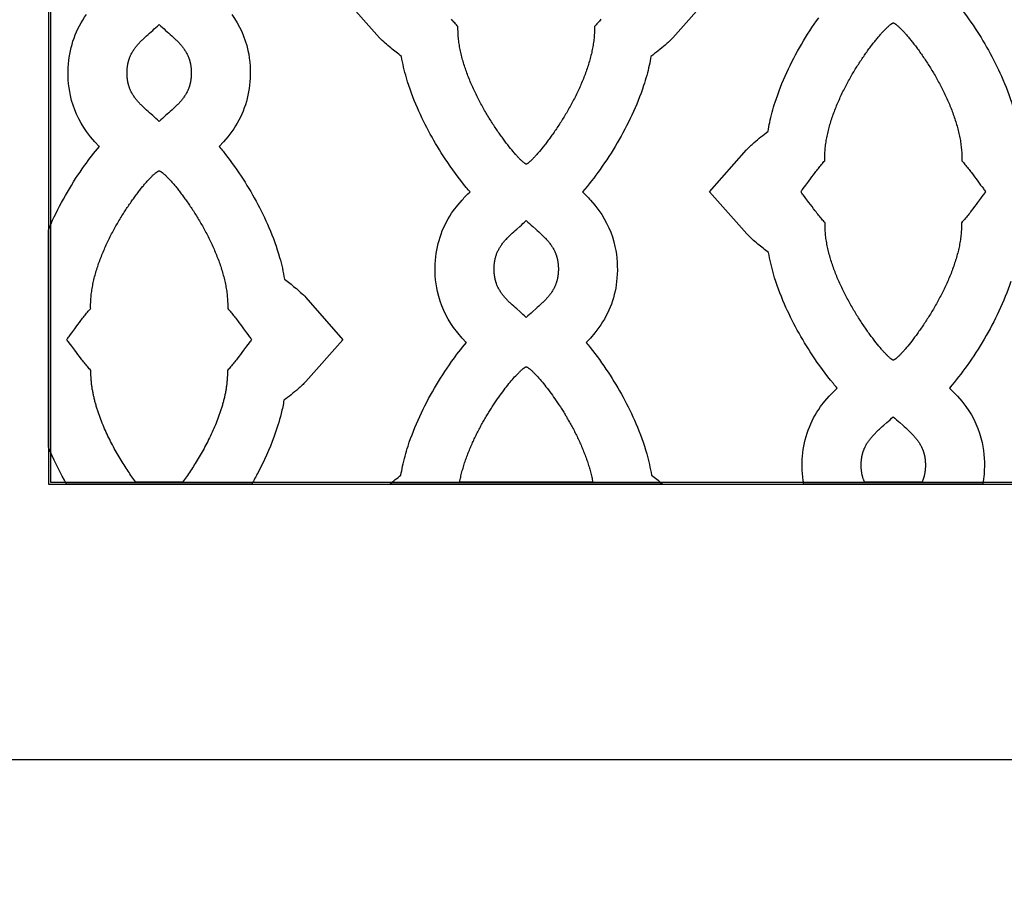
# Model space of a CAD drawing. Extents: x -522 to 490, y -765 to 755.
# Tile 1 of 10: x -215 to 73, y -500 to -244. Entities that reach past the tile are written whole.
import ezdxf

# ---------------------------------------------------------------- set-up
doc = ezdxf.new("R2010")
doc.units = 0
doc.layers.add('Nível_Padrão', color=1, linetype='CONTINUOUS')

msp = doc.modelspace()

# ---------------------------------------------------------------- linework, layer by layer
at = {"layer": 'Nível_Padrão'}
for points in [[(-287.48, 415.45), (-287.48, -415.45), (-323.86, -451.83), (-323.86, -451.83, 0.414214), (-323.86, -468.09), (-295.31, -496.64, 0.414214), (-279.04, -496.64), (-242.37, -459.97), (242.37, -459.97), (279.04, -496.64, 0.414214), (295.31, -496.64), (323.86, -468.09, 0.414214), (323.86, -451.83), (287.48, -415.45), (287.48, 415.45)], [(-13.52, -236.7), (-24.34, -248.95, -0.022597), (-26.59, -251.07, -0.016332), (-30.74, -254.39, -0.015153), (-31.26, -257.02, -0.024314), (-32.89, -262.91, -0.029795), (-36.33, -271.56, -0.044806), (-45.65, -287.45, -0.025143), (-50.8, -294.04, -0.018552), (-48.46, -296.41), (-47.18, -297.9), (-45.97, -299.48, -0.10174), (-41.28, -309.99, -0.073786), (-40.69, -319.22, -0.136917), (-45.97, -333.69), (-47.18, -335.27), (-48.46, -336.76), (-49.7, -338.06), (-49.73, -338.09, -0.010994), (-48.56, -339.5, -0.023432), (-43.29, -346.76, -0.044194), (-35.15, -361.75, -0.032601), (-32, -370.59, -0.029067), (-30.59, -376.87, -0.009086), (-27.54, -379.29, -0.001908), (-27.32, -379.47), (-107.13, -379.47, -0.012931), (-103.87, -376.87, -0.0151), (-103.38, -374.27, -0.024526), (-101.79, -368.35, -0.030257), (-98.39, -359.67, -0.046542), (-89.04, -343.65, -0.021976), (-84.73, -338.09), (-84.76, -338.06), (-86, -336.76), (-87.28, -335.27), (-88.49, -333.69, -0.10174), (-93.18, -323.18, -0.073786), (-93.77, -313.95, -0.136917), (-88.49, -299.48), (-87.28, -297.9), (-86, -296.41, -0.018552), (-83.66, -294.04, -0.010911), (-84.76, -292.75, -0.026422), (-90.91, -284.37, -0.042848), (-99.06, -269.48, -0.032174), (-102.26, -260.68, -0.029044), (-103.72, -254.39, -0.009153), (-106.84, -251.94, -0.028832), (-110.11, -248.95), (-120.94, -236.7)], [(58.79, -238.95, -0.023432), (64.06, -246.21, -0.044194), (72.2, -261.2, -0.032601), (75.35, -270.04, -0.029067)], [(-153.32, -242.15, -0.10174), (-148.63, -252.65, -0.073786), (-148.04, -261.88, -0.136917), (-153.32, -276.35), (-154.53, -277.93), (-155.81, -279.43), (-157.05, -280.72), (-157.08, -280.75, -0.010994), (-155.91, -282.16, -0.023432), (-150.64, -289.42, -0.044194), (-142.5, -304.42, -0.032601), (-139.35, -313.25, -0.029067), (-137.94, -319.53, -0.009086), (-134.89, -321.95, -0.028841), (-131.64, -324.95), (-120.87, -337.25), (-131.69, -349.5, -0.022597), (-133.94, -351.62, -0.016332), (-138.09, -354.95, -0.019619), (-138.89, -358.79, -0.027703), (-141.02, -365.72, -0.033313), (-145.65, -376.08, -0.009383), (-147.52, -379.47), (-201.64, -379.47, -0.026664), (-206.41, -370.04, -0.005028), (-206.99, -368.69), (-206.99, -368.69), (-206.99, -305.17, -0.010058), (-205.74, -302.33, -0.046542), (-196.39, -286.31, -0.021976), (-192.08, -280.75), (-192.11, -280.72), (-193.35, -279.43), (-194.63, -277.93), (-195.84, -276.35, -0.10174), (-200.53, -265.85, -0.073786), (-201.12, -256.62, -0.136917), (-195.84, -242.15)], [(74.46, -320.25, -0.029795), (71.02, -328.89, -0.044806), (61.7, -344.79, -0.025143), (56.55, -351.38, -0.018552), (58.89, -353.75), (60.17, -355.24), (61.38, -356.82, -0.10174), (66.07, -367.33, -0.073786), (66.66, -376.56, -0.025683), (66.28, -379.47), (13.97, -379.47, -0.065256), (13.58, -371.29, -0.136917), (18.86, -356.82), (20.07, -355.24), (21.35, -353.75, -0.018552), (23.69, -351.38, -0.010911), (22.59, -350.09, -0.026422), (16.44, -341.71, -0.042848), (8.29, -326.82, -0.032174), (5.09, -318.02, -0.029044), (3.63, -311.73, -0.009153), (0.51, -309.28, -0.028832), (-2.76, -306.29), (-13.59, -294.04), (-2.82, -281.74, -0.022613), (-0.59, -279.61, -0.016223), (3.48, -276.31, -0.0151), (3.97, -273.71, -0.024526), (5.56, -267.8, -0.030257), (8.96, -259.12, -0.046542), (18.31, -243.09, -0.021976)]]:
    msp.add_lwpolyline(points, format="xyb", dxfattribs=at)
for points in [[(-206.99, -379.47), (206.99, -379.47), (206.99, 379.47), (-206.99, 379.47), (-206.99, -379.47)], [(-206.41, -378.9), (206.41, -378.9), (206.41, 378.9), (-206.41, 378.9), (-206.41, -378.9)], [(40.12, -244.61), (40.19, -244.63), (40.27, -244.66), (40.35, -244.7), (40.44, -244.75), (40.53, -244.8), (40.63, -244.86), (40.73, -244.93), (40.83, -245.01), (40.94, -245.09), (41.06, -245.18), (41.18, -245.28), (41.3, -245.38), (41.43, -245.49), (41.56, -245.61), (41.7, -245.73), (41.84, -245.86), (41.99, -246), (42.14, -246.14), (42.29, -246.29), (42.44, -246.45), (42.6, -246.61), (42.77, -246.78), (42.93, -246.96), (43.1, -247.14), (43.27, -247.33), (43.45, -247.52), (43.63, -247.72), (43.81, -247.92), (43.99, -248.13), (44.18, -248.35), (44.37, -248.57), (44.56, -248.8), (44.76, -249.03), (44.95, -249.27), (45.15, -249.51), (45.35, -249.76), (45.55, -250.01), (45.76, -250.27), (45.96, -250.54), (46.17, -250.8), (46.38, -251.08), (46.59, -251.35), (46.81, -251.64), (47.02, -251.92), (47.24, -252.22), (47.45, -252.51), (47.67, -252.81), (47.89, -253.12), (48.11, -253.43), (48.33, -253.74), (48.55, -254.06), (48.77, -254.38), (48.99, -254.7), (49.22, -255.03), (49.44, -255.36), (49.66, -255.7), (49.89, -256.04), (50.11, -256.38), (50.33, -256.73), (50.55, -257.08), (50.78, -257.44), (51, -257.79), (51.22, -258.15), (51.44, -258.52), (51.66, -258.88), (51.88, -259.25), (52.1, -259.62), (52.32, -260), (52.54, -260.38), (52.75, -260.76), (52.97, -261.14), (53.18, -261.53), (53.39, -261.92), (53.6, -262.31), (53.81, -262.7), (54.02, -263.09), (54.23, -263.49), (54.43, -263.89), (54.63, -264.29), (54.83, -264.7), (55.03, -265.1), (55.22, -265.51), (55.42, -265.92), (55.61, -266.33), (55.8, -266.74), (55.98, -267.15), (56.16, -267.57), (56.34, -267.98), (56.52, -268.4), (56.7, -268.82), (56.87, -269.24), (57.03, -269.66), (57.2, -270.08), (57.36, -270.51), (57.52, -270.93), (57.67, -271.35), (57.82, -271.78), (57.97, -272.2), (58.11, -272.63), (58.25, -273.06), (58.38, -273.49), (58.52, -273.91), (58.64, -274.34), (58.76, -274.77), (58.88, -275.2), (59, -275.62), (59.1, -276.05), (59.21, -276.48), (59.31, -276.91), (59.4, -277.34), (59.49, -277.76), (59.57, -278.19), (59.65, -278.62), (59.73, -279.04), (59.8, -279.47), (59.86, -279.89), (59.92, -280.31), (59.97, -280.74), (60.01, -281.16), (60.05, -281.58), (60.09, -282), (60.12, -282.42), (60.13, -282.63), (60.14, -282.84), (60.15, -283.04), (60.16, -283.25), (60.16, -283.46), (60.17, -283.67), (60.17, -283.87), (60.17, -284.08), (60.17, -284.29), (60.17, -284.49), (60.16, -284.7), (60.16, -284.9), (60.39, -285.16), (60.62, -285.42), (60.86, -285.69), (61.09, -285.97), (61.33, -286.26), (61.57, -286.55), (61.8, -286.84), (62.04, -287.14), (62.28, -287.45), (62.52, -287.75), (62.75, -288.06), (62.99, -288.37), (63.46, -289), (63.92, -289.62), (64.38, -290.24), (64.82, -290.84), (65.67, -292.01), (66.07, -292.55), (66.46, -293.07), (66.64, -293.31), (66.82, -293.55), (67, -293.77), (67.16, -293.98), (66.99, -294.2), (66.82, -294.42), (66.64, -294.66), (66.45, -294.9), (66.06, -295.41), (65.66, -295.96), (64.79, -297.12), (64.34, -297.72), (63.88, -298.34), (63.42, -298.96), (62.94, -299.58), (62.7, -299.89), (62.46, -300.2), (62.22, -300.51), (61.98, -300.81), (61.74, -301.11), (61.5, -301.4), (61.26, -301.69), (61.02, -301.97), (60.78, -302.25), (60.55, -302.52), (60.31, -302.78), (60.08, -303.04), (60.08, -303.24), (60.08, -303.45), (60.08, -303.66), (60.08, -303.86), (60.08, -304.07), (60.08, -304.27), (60.07, -304.48), (60.06, -304.69), (60.05, -304.9), (60.04, -305.11), (60.03, -305.31), (60.02, -305.52), (59.98, -305.94), (59.95, -306.36), (59.9, -306.78), (59.85, -307.2), (59.8, -307.63), (59.74, -308.05), (59.67, -308.47), (59.6, -308.9), (59.52, -309.32), (59.44, -309.75), (59.35, -310.18), (59.26, -310.6), (59.16, -311.03), (59.06, -311.46), (58.95, -311.89), (58.84, -312.31), (58.72, -312.74), (58.6, -313.17), (58.47, -313.6), (58.34, -314.02), (58.21, -314.45), (58.07, -314.88), (57.93, -315.3), (57.78, -315.73), (57.63, -316.16), (57.48, -316.58), (57.32, -317), (57.16, -317.43), (57, -317.85), (56.83, -318.27), (56.66, -318.69), (56.49, -319.11), (56.31, -319.53), (56.13, -319.95), (55.95, -320.36), (55.76, -320.78), (55.57, -321.19), (55.38, -321.6), (55.19, -322.01), (55, -322.42), (54.8, -322.83), (54.6, -323.23), (54.4, -323.63), (54.19, -324.03), (53.99, -324.43), (53.78, -324.83), (53.57, -325.23), (53.36, -325.62), (53.15, -326.01), (52.93, -326.4), (52.72, -326.78), (52.5, -327.16), (52.29, -327.54), (52.07, -327.92), (51.85, -328.29), (51.63, -328.67), (51.41, -329.04), (51.19, -329.4), (50.96, -329.76), (50.74, -330.12), (50.52, -330.48), (50.3, -330.83), (50.07, -331.18), (49.85, -331.53), (49.63, -331.87), (49.4, -332.21), (49.18, -332.55), (48.96, -332.88), (48.74, -333.21), (48.52, -333.53), (48.3, -333.85), (48.08, -334.17), (47.86, -334.48), (47.64, -334.79), (47.42, -335.1), (47.21, -335.39), (46.99, -335.69), (46.78, -335.98), (46.56, -336.27), (46.35, -336.55), (46.14, -336.83), (45.94, -337.1), (45.73, -337.37), (45.53, -337.63), (45.13, -338.14), (44.73, -338.63), (44.35, -339.1), (43.98, -339.55), (43.61, -339.97), (43.44, -340.18), (43.26, -340.38), (43.09, -340.57), (42.92, -340.76), (42.76, -340.94), (42.6, -341.11), (42.44, -341.28), (42.29, -341.44), (42.14, -341.6), (41.99, -341.75), (41.85, -341.89), (41.71, -342.03), (41.58, -342.16), (41.45, -342.28), (41.32, -342.4), (41.2, -342.51), (41.08, -342.61), (40.97, -342.71), (40.86, -342.8), (40.76, -342.88), (40.66, -342.96), (40.57, -343.02), (40.48, -343.08), (40.4, -343.14), (40.32, -343.18), (40.25, -343.22), (40.18, -343.25), (40.12, -343.27), (40.06, -343.25), (39.99, -343.22), (39.92, -343.18), (39.84, -343.14), (39.76, -343.08), (39.67, -343.02), (39.58, -342.96), (39.48, -342.88), (39.38, -342.8), (39.27, -342.71), (39.16, -342.61), (39.04, -342.51), (38.92, -342.4), (38.79, -342.28), (38.66, -342.16), (38.53, -342.03), (38.39, -341.89), (38.25, -341.75), (38.1, -341.6), (37.95, -341.44), (37.8, -341.28), (37.64, -341.11), (37.48, -340.94), (37.32, -340.76), (37.15, -340.57), (36.98, -340.38), (36.81, -340.18), (36.63, -339.97), (36.27, -339.55), (35.89, -339.1), (35.51, -338.63), (35.12, -338.14), (34.71, -337.63), (34.51, -337.37), (34.31, -337.1), (34.1, -336.83), (33.89, -336.55), (33.68, -336.27), (33.47, -335.98), (33.25, -335.69), (33.04, -335.39), (32.82, -335.1), (32.6, -334.79), (32.38, -334.48), (32.17, -334.17), (31.95, -333.85), (31.72, -333.53), (31.5, -333.21), (31.28, -332.88), (31.06, -332.55), (30.84, -332.21), (30.61, -331.87), (30.39, -331.53), (30.17, -331.18), (29.94, -330.83), (29.72, -330.48), (29.5, -330.12), (29.28, -329.76), (29.06, -329.4), (28.83, -329.04), (28.61, -328.67), (28.39, -328.29), (28.17, -327.92), (27.96, -327.54), (27.74, -327.16), (27.52, -326.78), (27.31, -326.4), (27.09, -326.01), (26.88, -325.62), (26.67, -325.23), (26.46, -324.83), (26.25, -324.43), (26.05, -324.03), (25.84, -323.63), (25.64, -323.23), (25.44, -322.83), (25.25, -322.42), (25.05, -322.01), (24.86, -321.6), (24.67, -321.19), (24.48, -320.78), (24.29, -320.36), (24.11, -319.95), (23.93, -319.53), (23.75, -319.11), (23.58, -318.69), (23.41, -318.27), (23.24, -317.85), (23.08, -317.43), (22.92, -317), (22.76, -316.58), (22.61, -316.16), (22.46, -315.73), (22.31, -315.3), (22.17, -314.88), (22.03, -314.45), (21.9, -314.02), (21.77, -313.6), (21.64, -313.17), (21.52, -312.74), (21.4, -312.31), (21.29, -311.89), (21.18, -311.46), (21.08, -311.03), (20.98, -310.6), (20.89, -310.18), (20.8, -309.75), (20.72, -309.32), (20.64, -308.9), (20.57, -308.47), (20.5, -308.05), (20.44, -307.63), (20.39, -307.2), (20.34, -306.78), (20.29, -306.36), (20.26, -305.94), (20.22, -305.52), (20.21, -305.31), (20.2, -305.11), (20.19, -304.9), (20.18, -304.69), (20.17, -304.48), (20.17, -304.27), (20.16, -304.07), (20.16, -303.86), (20.16, -303.66), (20.16, -303.45), (20.16, -303.24), (20.16, -303.04), (19.93, -302.78), (19.7, -302.52), (19.46, -302.25), (19.22, -301.97), (18.98, -301.69), (18.74, -301.4), (18.5, -301.11), (18.26, -300.81), (18.02, -300.51), (17.78, -300.2), (17.54, -299.89), (17.3, -299.58), (16.83, -298.96), (16.36, -298.34), (15.9, -297.72), (15.45, -297.12), (14.59, -295.96), (14.18, -295.41), (13.79, -294.9), (13.6, -294.66), (13.42, -294.42), (13.25, -294.2), (13.08, -293.98), (13.25, -293.77), (13.42, -293.55), (13.6, -293.31), (13.78, -293.07), (14.17, -292.55), (14.57, -292.01), (15.42, -290.84), (15.86, -290.24), (16.32, -289.62), (16.78, -289), (17.25, -288.37), (17.49, -288.06), (17.72, -287.75), (17.96, -287.45), (18.2, -287.14), (18.44, -286.84), (18.68, -286.55), (18.91, -286.26), (19.15, -285.97), (19.39, -285.69), (19.62, -285.42), (19.85, -285.16), (20.09, -284.9), (20.08, -284.7), (20.08, -284.49), (20.07, -284.29), (20.07, -284.08), (20.07, -283.87), (20.08, -283.67), (20.08, -283.46), (20.09, -283.25), (20.09, -283.04), (20.1, -282.84), (20.11, -282.63), (20.12, -282.42), (20.15, -282), (20.19, -281.58), (20.23, -281.16), (20.27, -280.74), (20.32, -280.31), (20.38, -279.89), (20.45, -279.47), (20.51, -279.04), (20.59, -278.62), (20.67, -278.19), (20.75, -277.76), (20.84, -277.34), (20.93, -276.91), (21.03, -276.48), (21.14, -276.05), (21.25, -275.62), (21.36, -275.2), (21.48, -274.77), (21.6, -274.34), (21.73, -273.91), (21.86, -273.49), (21.99, -273.06), (22.13, -272.63), (22.27, -272.2), (22.42, -271.78), (22.57, -271.35), (22.72, -270.93), (22.88, -270.51), (23.04, -270.08), (23.21, -269.66), (23.38, -269.24), (23.55, -268.82), (23.72, -268.4), (23.9, -267.98), (24.08, -267.57), (24.26, -267.15), (24.45, -266.74), (24.63, -266.33), (24.82, -265.92), (25.02, -265.51), (25.21, -265.1), (25.41, -264.7), (25.61, -264.29), (25.81, -263.89), (26.02, -263.49), (26.22, -263.09), (26.43, -262.7), (26.64, -262.31), (26.85, -261.92), (27.06, -261.53), (27.27, -261.14), (27.49, -260.76), (27.7, -260.38), (27.92, -260), (28.14, -259.62), (28.36, -259.25), (28.58, -258.88), (28.8, -258.52), (29.02, -258.15), (29.24, -257.79), (29.46, -257.44), (29.69, -257.08), (29.91, -256.73), (30.13, -256.38), (30.36, -256.04), (30.58, -255.7), (30.8, -255.36), (31.03, -255.03), (31.25, -254.7), (31.47, -254.38), (31.69, -254.06), (31.91, -253.74), (32.13, -253.43), (32.35, -253.12), (32.57, -252.81), (32.79, -252.51), (33, -252.22), (33.22, -251.92), (33.43, -251.64), (33.65, -251.35), (33.86, -251.08), (34.07, -250.8), (34.28, -250.54), (34.48, -250.27), (34.69, -250.01), (34.89, -249.76), (35.09, -249.51), (35.29, -249.27), (35.49, -249.03), (35.68, -248.8), (35.87, -248.57), (36.06, -248.35), (36.25, -248.13), (36.43, -247.92), (36.61, -247.72), (36.79, -247.52), (36.97, -247.33), (37.14, -247.14), (37.31, -246.96), (37.48, -246.78), (37.64, -246.61), (37.8, -246.45), (37.95, -246.29), (38.11, -246.14), (38.25, -246), (38.4, -245.86), (38.54, -245.73), (38.68, -245.61), (38.81, -245.49), (38.94, -245.38), (39.06, -245.28), (39.18, -245.18), (39.3, -245.09), (39.41, -245.01), (39.52, -244.93), (39.62, -244.86), (39.71, -244.8), (39.81, -244.75), (39.89, -244.7), (39.97, -244.66), (40.05, -244.63), (40.12, -244.61)], [(-183.97, -259.25), (-183.97, -259.09), (-183.97, -258.93), (-183.97, -258.78), (-183.96, -258.62), (-183.95, -258.47), (-183.94, -258.32), (-183.94, -258.17), (-183.92, -258.02), (-183.91, -257.88), (-183.9, -257.73), (-183.88, -257.59), (-183.86, -257.44), (-183.85, -257.3), (-183.83, -257.16), (-183.8, -257.02), (-183.78, -256.89), (-183.76, -256.75), (-183.73, -256.62), (-183.7, -256.48), (-183.68, -256.35), (-183.65, -256.22), (-183.62, -256.09), (-183.58, -255.96), (-183.55, -255.83), (-183.52, -255.7), (-183.48, -255.58), (-183.44, -255.45), (-183.4, -255.33), (-183.36, -255.21), (-183.32, -255.09), (-183.28, -254.97), (-183.23, -254.85), (-183.14, -254.61), (-183.05, -254.38), (-182.94, -254.15), (-182.84, -253.92), (-182.73, -253.7), (-182.61, -253.48), (-182.49, -253.26), (-182.37, -253.05), (-182.24, -252.84), (-182.11, -252.63), (-181.97, -252.42), (-181.83, -252.22), (-181.68, -252.02), (-181.53, -251.82), (-181.38, -251.62), (-181.22, -251.42), (-181.06, -251.23), (-180.9, -251.03), (-180.73, -250.84), (-180.55, -250.65), (-180.38, -250.46), (-180.2, -250.27), (-180.02, -250.08), (-179.83, -249.89), (-179.64, -249.7), (-179.45, -249.51), (-179.25, -249.32), (-179.06, -249.13), (-178.86, -248.94), (-178.65, -248.75), (-178.24, -248.37), (-177.81, -247.98), (-177.37, -247.59), (-176.47, -246.79), (-176.01, -246.38), (-175.54, -245.96), (-175.06, -245.53), (-174.58, -245.08), (-174.1, -245.53), (-173.62, -245.96), (-173.15, -246.38), (-172.69, -246.79), (-171.79, -247.59), (-171.35, -247.98), (-170.92, -248.37), (-170.51, -248.75), (-170.3, -248.94), (-170.1, -249.13), (-169.9, -249.32), (-169.71, -249.51), (-169.52, -249.7), (-169.33, -249.89), (-169.14, -250.08), (-168.96, -250.27), (-168.78, -250.46), (-168.61, -250.65), (-168.43, -250.84), (-168.26, -251.03), (-168.1, -251.23), (-167.94, -251.42), (-167.78, -251.62), (-167.63, -251.82), (-167.48, -252.02), (-167.33, -252.22), (-167.19, -252.42), (-167.05, -252.63), (-166.92, -252.84), (-166.79, -253.05), (-166.67, -253.26), (-166.55, -253.48), (-166.43, -253.7), (-166.32, -253.92), (-166.21, -254.15), (-166.11, -254.38), (-166.02, -254.61), (-165.93, -254.85), (-165.88, -254.97), (-165.84, -255.09), (-165.8, -255.21), (-165.76, -255.33), (-165.72, -255.45), (-165.68, -255.58), (-165.64, -255.7), (-165.61, -255.83), (-165.58, -255.96), (-165.54, -256.09), (-165.51, -256.22), (-165.48, -256.35), (-165.45, -256.48), (-165.43, -256.62), (-165.4, -256.75), (-165.38, -256.89), (-165.36, -257.02), (-165.33, -257.16), (-165.31, -257.3), (-165.3, -257.44), (-165.28, -257.59), (-165.26, -257.73), (-165.25, -257.88), (-165.24, -258.02), (-165.22, -258.17), (-165.21, -258.32), (-165.21, -258.47), (-165.2, -258.62), (-165.19, -258.78), (-165.19, -258.93), (-165.19, -259.09), (-165.19, -259.25), (-165.19, -259.41), (-165.19, -259.56), (-165.19, -259.72), (-165.2, -259.87), (-165.21, -260.02), (-165.21, -260.18), (-165.22, -260.32), (-165.24, -260.47), (-165.25, -260.62), (-165.26, -260.76), (-165.28, -260.91), (-165.3, -261.05), (-165.31, -261.19), (-165.33, -261.33), (-165.36, -261.47), (-165.38, -261.61), (-165.4, -261.74), (-165.43, -261.88), (-165.45, -262.01), (-165.48, -262.15), (-165.51, -262.28), (-165.54, -262.41), (-165.58, -262.54), (-165.61, -262.66), (-165.64, -262.79), (-165.68, -262.92), (-165.72, -263.04), (-165.76, -263.16), (-165.8, -263.29), (-165.84, -263.41), (-165.88, -263.53), (-165.93, -263.65), (-166.02, -263.89), (-166.11, -264.12), (-166.21, -264.35), (-166.32, -264.57), (-166.43, -264.8), (-166.55, -265.02), (-166.67, -265.23), (-166.79, -265.45), (-166.92, -265.66), (-167.05, -265.87), (-167.19, -266.07), (-167.33, -266.28), (-167.48, -266.48), (-167.63, -266.68), (-167.78, -266.88), (-167.94, -267.07), (-168.1, -267.27), (-168.26, -267.46), (-168.43, -267.66), (-168.61, -267.85), (-168.78, -268.04), (-168.96, -268.23), (-169.14, -268.42), (-169.33, -268.61), (-169.52, -268.8), (-169.71, -268.99), (-169.9, -269.17), (-170.1, -269.36), (-170.3, -269.55), (-170.51, -269.74), (-170.92, -270.13), (-171.35, -270.51), (-171.79, -270.9), (-172.69, -271.7), (-173.15, -272.11), (-173.62, -272.54), (-174.1, -272.97), (-174.58, -273.41), (-175.06, -272.97), (-175.54, -272.54), (-176.01, -272.11), (-176.47, -271.7), (-177.37, -270.9), (-177.81, -270.51), (-178.24, -270.13), (-178.65, -269.74), (-178.86, -269.55), (-179.06, -269.36), (-179.25, -269.17), (-179.45, -268.99), (-179.64, -268.8), (-179.83, -268.61), (-180.02, -268.42), (-180.2, -268.23), (-180.38, -268.04), (-180.55, -267.85), (-180.73, -267.66), (-180.9, -267.46), (-181.06, -267.27), (-181.22, -267.07), (-181.38, -266.88), (-181.53, -266.68), (-181.68, -266.48), (-181.83, -266.28), (-181.97, -266.07), (-182.11, -265.87), (-182.24, -265.66), (-182.37, -265.45), (-182.49, -265.23), (-182.61, -265.02), (-182.73, -264.8), (-182.84, -264.57), (-182.94, -264.35), (-183.05, -264.12), (-183.14, -263.89), (-183.23, -263.65), (-183.28, -263.53), (-183.32, -263.41), (-183.36, -263.29), (-183.4, -263.16), (-183.44, -263.04), (-183.48, -262.92), (-183.52, -262.79), (-183.55, -262.66), (-183.58, -262.54), (-183.62, -262.41), (-183.65, -262.28), (-183.68, -262.15), (-183.7, -262.01), (-183.73, -261.88), (-183.76, -261.74), (-183.78, -261.61), (-183.8, -261.47), (-183.83, -261.33), (-183.85, -261.19), (-183.86, -261.05), (-183.88, -260.91), (-183.9, -260.76), (-183.91, -260.62), (-183.92, -260.47), (-183.94, -260.32), (-183.94, -260.18), (-183.95, -260.02), (-183.96, -259.87), (-183.97, -259.72), (-183.97, -259.56), (-183.97, -259.41), (-183.97, -259.25)], [(-167.74, -378.9), (-181.42, -378.9), (-181.7, -378.52), (-181.98, -378.13), (-182.26, -377.73), (-182.54, -377.33), (-182.83, -376.92), (-183.12, -376.51), (-183.4, -376.08), (-183.69, -375.65), (-183.98, -375.22), (-184.27, -374.77), (-184.56, -374.33), (-184.85, -373.87), (-185.14, -373.41), (-185.43, -372.95), (-185.72, -372.48), (-186, -372), (-186.29, -371.52), (-186.57, -371.04), (-186.86, -370.55), (-187.14, -370.05), (-187.42, -369.55), (-187.7, -369.05), (-187.97, -368.54), (-188.24, -368.03), (-188.51, -367.52), (-188.78, -367), (-189.04, -366.47), (-189.3, -365.95), (-189.55, -365.42), (-189.81, -364.89), (-190.05, -364.36), (-190.3, -363.82), (-190.54, -363.28), (-190.77, -362.74), (-191, -362.2), (-191.22, -361.65), (-191.44, -361.1), (-191.66, -360.55), (-191.76, -360.28), (-191.86, -360), (-191.96, -359.73), (-192.06, -359.45), (-192.16, -359.18), (-192.26, -358.9), (-192.35, -358.62), (-192.45, -358.35), (-192.54, -358.07), (-192.63, -357.79), (-192.72, -357.52), (-192.8, -357.24), (-192.89, -356.96), (-192.97, -356.68), (-193.05, -356.4), (-193.13, -356.13), (-193.21, -355.85), (-193.29, -355.57), (-193.36, -355.29), (-193.43, -355.02), (-193.5, -354.74), (-193.57, -354.46), (-193.63, -354.18), (-193.7, -353.9), (-193.76, -353.63), (-193.82, -353.35), (-193.88, -353.07), (-193.93, -352.79), (-193.98, -352.52), (-194.03, -352.24), (-194.08, -351.97), (-194.13, -351.69), (-194.17, -351.41), (-194.21, -351.14), (-194.25, -350.86), (-194.29, -350.59), (-194.33, -350.31), (-194.36, -350.04), (-194.39, -349.77), (-194.41, -349.49), (-194.44, -349.22), (-194.46, -348.95), (-194.48, -348.68), (-194.5, -348.4), (-194.51, -348.13), (-194.52, -347.86), (-194.53, -347.59), (-194.54, -347.32), (-194.54, -347.06), (-194.54, -346.79), (-194.54, -346.52), (-194.54, -346.26), (-194.77, -346), (-195.01, -345.74), (-195.24, -345.47), (-195.48, -345.19), (-195.72, -344.9), (-195.96, -344.62), (-196.2, -344.32), (-196.44, -344.02), (-196.68, -343.72), (-196.92, -343.42), (-197.16, -343.11), (-197.4, -342.8), (-197.88, -342.18), (-198.34, -341.56), (-198.8, -340.94), (-199.25, -340.33), (-200.11, -339.17), (-200.52, -338.63), (-200.91, -338.12), (-201.1, -337.87), (-201.28, -337.64), (-201.45, -337.41), (-201.62, -337.2), (-201.45, -336.99), (-201.28, -336.76), (-201.1, -336.53), (-200.92, -336.28), (-200.53, -335.77), (-200.13, -335.22), (-199.28, -334.06), (-198.84, -333.45), (-198.38, -332.83), (-197.92, -332.21), (-197.45, -331.59), (-197.21, -331.28), (-196.98, -330.97), (-196.74, -330.66), (-196.5, -330.36), (-196.26, -330.06), (-196.02, -329.76), (-195.79, -329.47), (-195.55, -329.19), (-195.31, -328.91), (-195.08, -328.64), (-194.85, -328.37), (-194.61, -328.12), (-194.62, -327.91), (-194.62, -327.71), (-194.63, -327.5), (-194.63, -327.3), (-194.63, -327.09), (-194.62, -326.88), (-194.62, -326.68), (-194.61, -326.47), (-194.61, -326.26), (-194.6, -326.05), (-194.59, -325.84), (-194.58, -325.63), (-194.55, -325.22), (-194.51, -324.8), (-194.47, -324.38), (-194.43, -323.95), (-194.38, -323.53), (-194.32, -323.11), (-194.26, -322.68), (-194.19, -322.26), (-194.11, -321.83), (-194.03, -321.41), (-193.95, -320.98), (-193.86, -320.55), (-193.77, -320.12), (-193.67, -319.7), (-193.56, -319.27), (-193.45, -318.84), (-193.34, -318.41), (-193.22, -317.98), (-193.1, -317.56), (-192.97, -317.13), (-192.84, -316.7), (-192.71, -316.27), (-192.57, -315.85), (-192.43, -315.42), (-192.28, -314.99), (-192.13, -314.57), (-191.98, -314.15), (-191.82, -313.72), (-191.66, -313.3), (-191.49, -312.88), (-191.33, -312.46), (-191.15, -312.04), (-190.98, -311.62), (-190.8, -311.2), (-190.62, -310.78), (-190.44, -310.37), (-190.26, -309.95), (-190.07, -309.54), (-189.88, -309.13), (-189.68, -308.72), (-189.49, -308.32), (-189.29, -307.91), (-189.09, -307.51), (-188.89, -307.11), (-188.69, -306.71), (-188.48, -306.31), (-188.27, -305.91), (-188.06, -305.52), (-187.85, -305.13), (-187.64, -304.74), (-187.43, -304.36), (-187.21, -303.97), (-187, -303.59), (-186.78, -303.22), (-186.56, -302.84), (-186.34, -302.47), (-186.12, -302.1), (-185.9, -301.73), (-185.68, -301.37), (-185.46, -301.01), (-185.24, -300.65), (-185.01, -300.3), (-184.79, -299.95), (-184.57, -299.6), (-184.34, -299.26), (-184.12, -298.92), (-183.9, -298.58), (-183.68, -298.25), (-183.45, -297.92), (-183.23, -297.59), (-183.01, -297.27), (-182.79, -296.95), (-182.57, -296.64), (-182.35, -296.33), (-182.13, -296.03), (-181.91, -295.73), (-181.7, -295.43), (-181.48, -295.14), (-181.27, -294.85), (-181.05, -294.57), (-180.84, -294.29), (-180.63, -294.02), (-180.42, -293.75), (-180.22, -293.49), (-180.01, -293.23), (-179.81, -292.98), (-179.61, -292.73), (-179.41, -292.48), (-179.21, -292.25), (-179.02, -292.01), (-178.83, -291.79), (-178.64, -291.57), (-178.45, -291.35), (-178.27, -291.14), (-178.09, -290.93), (-177.91, -290.73), (-177.73, -290.54), (-177.56, -290.35), (-177.39, -290.17), (-177.22, -290), (-177.06, -289.83), (-176.9, -289.67), (-176.75, -289.51), (-176.59, -289.36), (-176.45, -289.22), (-176.3, -289.08), (-176.16, -288.95), (-176.02, -288.82), (-175.89, -288.71), (-175.76, -288.6), (-175.64, -288.49), (-175.52, -288.39), (-175.4, -288.31), (-175.29, -288.22), (-175.19, -288.15), (-175.08, -288.08), (-174.99, -288.02), (-174.9, -287.96), (-174.81, -287.92), (-174.73, -287.88), (-174.65, -287.85), (-174.58, -287.83), (-174.51, -287.85), (-174.43, -287.88), (-174.35, -287.92), (-174.26, -287.96), (-174.17, -288.02), (-174.08, -288.08), (-173.97, -288.15), (-173.87, -288.22), (-173.76, -288.31), (-173.64, -288.39), (-173.52, -288.49), (-173.4, -288.6), (-173.27, -288.71), (-173.14, -288.82), (-173, -288.95), (-172.86, -289.08), (-172.71, -289.22), (-172.56, -289.36), (-172.41, -289.51), (-172.26, -289.67), (-172.1, -289.83), (-171.93, -290), (-171.77, -290.17), (-171.6, -290.35), (-171.43, -290.54), (-171.25, -290.73), (-171.07, -290.93), (-170.89, -291.14), (-170.71, -291.35), (-170.52, -291.57), (-170.33, -291.79), (-170.14, -292.01), (-169.95, -292.25), (-169.75, -292.48), (-169.55, -292.73), (-169.35, -292.98), (-169.15, -293.23), (-168.94, -293.49), (-168.74, -293.75), (-168.53, -294.02), (-168.32, -294.29), (-168.11, -294.57), (-167.89, -294.85), (-167.68, -295.14), (-167.46, -295.43), (-167.25, -295.73), (-167.03, -296.03), (-166.81, -296.33), (-166.59, -296.64), (-166.37, -296.95), (-166.15, -297.27), (-165.93, -297.59), (-165.71, -297.92), (-165.48, -298.25), (-165.26, -298.58), (-165.04, -298.92), (-164.82, -299.26), (-164.59, -299.6), (-164.37, -299.95), (-164.15, -300.3), (-163.92, -300.65), (-163.7, -301.01), (-163.48, -301.37), (-163.26, -301.73), (-163.04, -302.1), (-162.82, -302.47), (-162.6, -302.84), (-162.38, -303.22), (-162.16, -303.59), (-161.95, -303.97), (-161.73, -304.36), (-161.52, -304.74), (-161.31, -305.13), (-161.1, -305.52), (-160.89, -305.91), (-160.68, -306.31), (-160.47, -306.71), (-160.27, -307.11), (-160.07, -307.51), (-159.87, -307.91), (-159.67, -308.32), (-159.48, -308.72), (-159.28, -309.13), (-159.09, -309.54), (-158.9, -309.95), (-158.72, -310.37), (-158.54, -310.78), (-158.36, -311.2), (-158.18, -311.62), (-158.01, -312.04), (-157.83, -312.46), (-157.67, -312.88), (-157.5, -313.3), (-157.34, -313.72), (-157.18, -314.15), (-157.03, -314.57), (-156.88, -314.99), (-156.73, -315.42), (-156.59, -315.85), (-156.45, -316.27), (-156.32, -316.7), (-156.19, -317.13), (-156.06, -317.56), (-155.94, -317.98), (-155.82, -318.41), (-155.71, -318.84), (-155.6, -319.27), (-155.49, -319.7), (-155.39, -320.12), (-155.3, -320.55), (-155.21, -320.98), (-155.13, -321.41), (-155.05, -321.83), (-154.97, -322.26), (-154.9, -322.68), (-154.84, -323.11), (-154.78, -323.53), (-154.73, -323.95), (-154.69, -324.38), (-154.65, -324.8), (-154.61, -325.22), (-154.58, -325.63), (-154.57, -325.84), (-154.56, -326.05), (-154.55, -326.26), (-154.54, -326.47), (-154.54, -326.68), (-154.54, -326.88), (-154.53, -327.09), (-154.53, -327.3), (-154.53, -327.5), (-154.53, -327.71), (-154.54, -327.91), (-154.54, -328.12), (-154.31, -328.37), (-154.08, -328.64), (-153.85, -328.91), (-153.61, -329.19), (-153.37, -329.47), (-153.13, -329.76), (-152.9, -330.06), (-152.66, -330.36), (-152.42, -330.66), (-152.18, -330.97), (-151.95, -331.28), (-151.71, -331.59), (-151.24, -332.21), (-150.78, -332.83), (-150.32, -333.45), (-149.88, -334.06), (-149.03, -335.22), (-148.63, -335.77), (-148.24, -336.28), (-148.06, -336.53), (-147.88, -336.76), (-147.7, -336.99), (-147.54, -337.2), (-147.71, -337.41), (-147.88, -337.64), (-148.06, -337.87), (-148.25, -338.12), (-148.64, -338.63), (-149.05, -339.17), (-149.91, -340.33), (-150.36, -340.94), (-150.82, -341.56), (-151.28, -342.18), (-151.76, -342.8), (-152, -343.11), (-152.24, -343.42), (-152.48, -343.72), (-152.72, -344.02), (-152.96, -344.32), (-153.2, -344.62), (-153.44, -344.9), (-153.68, -345.19), (-153.92, -345.47), (-154.15, -345.74), (-154.39, -346), (-154.62, -346.26), (-154.62, -346.52), (-154.62, -346.79), (-154.62, -347.06), (-154.62, -347.32), (-154.63, -347.59), (-154.64, -347.86), (-154.65, -348.13), (-154.66, -348.4), (-154.68, -348.67), (-154.7, -348.94), (-154.72, -349.22), (-154.75, -349.49), (-154.77, -349.76), (-154.8, -350.03), (-154.83, -350.31), (-154.87, -350.58), (-154.9, -350.86), (-154.94, -351.13), (-154.99, -351.41), (-155.03, -351.68), (-155.08, -351.96), (-155.12, -352.23), (-155.17, -352.51), (-155.23, -352.78), (-155.28, -353.06), (-155.34, -353.34), (-155.4, -353.62), (-155.46, -353.89), (-155.52, -354.17), (-155.59, -354.45), (-155.66, -354.72), (-155.73, -355), (-155.8, -355.28), (-155.87, -355.56), (-155.95, -355.83), (-156.02, -356.11), (-156.1, -356.39), (-156.18, -356.67), (-156.27, -356.94), (-156.35, -357.22), (-156.44, -357.5), (-156.53, -357.78), (-156.62, -358.05), (-156.71, -358.33), (-156.8, -358.61), (-156.9, -358.88), (-156.99, -359.16), (-157.09, -359.43), (-157.19, -359.71), (-157.29, -359.99), (-157.39, -360.26), (-157.5, -360.54), (-157.71, -361.08), (-157.93, -361.63), (-158.15, -362.18), (-158.38, -362.72), (-158.62, -363.26), (-158.85, -363.8), (-159.1, -364.33), (-159.34, -364.87), (-159.6, -365.4), (-159.85, -365.93), (-160.11, -366.45), (-160.37, -366.97), (-160.64, -367.49), (-160.91, -368.01), (-161.18, -368.52), (-161.45, -369.03), (-161.73, -369.53), (-162.01, -370.03), (-162.29, -370.52), (-162.58, -371.02), (-162.86, -371.5), (-163.15, -371.98), (-163.43, -372.46), (-163.72, -372.93), (-164.01, -373.4), (-164.3, -373.86), (-164.59, -374.31), (-164.88, -374.76), (-165.17, -375.2), (-165.46, -375.64), (-165.75, -376.07), (-166.04, -376.5), (-166.33, -376.91), (-166.61, -377.32), (-166.9, -377.73), (-167.18, -378.13), (-167.46, -378.52), (-167.74, -378.9)], [(-76.62, -316.59), (-76.62, -316.43), (-76.62, -316.27), (-76.62, -316.12), (-76.61, -315.96), (-76.6, -315.81), (-76.59, -315.66), (-76.58, -315.51), (-76.57, -315.36), (-76.56, -315.21), (-76.55, -315.07), (-76.53, -314.92), (-76.51, -314.78), (-76.5, -314.64), (-76.48, -314.5), (-76.45, -314.36), (-76.43, -314.23), (-76.41, -314.09), (-76.38, -313.95), (-76.35, -313.82), (-76.33, -313.69), (-76.3, -313.56), (-76.27, -313.43), (-76.23, -313.3), (-76.2, -313.17), (-76.16, -313.04), (-76.13, -312.92), (-76.09, -312.79), (-76.05, -312.67), (-76.01, -312.55), (-75.97, -312.42), (-75.93, -312.3), (-75.88, -312.18), (-75.79, -311.95), (-75.7, -311.72), (-75.59, -311.49), (-75.49, -311.26), (-75.38, -311.04), (-75.26, -310.82), (-75.14, -310.6), (-75.02, -310.39), (-74.89, -310.18), (-74.76, -309.97), (-74.62, -309.76), (-74.48, -309.56), (-74.33, -309.36), (-74.18, -309.16), (-74.03, -308.96), (-73.87, -308.76), (-73.71, -308.57), (-73.54, -308.37), (-73.38, -308.18), (-73.2, -307.99), (-73.03, -307.8), (-72.85, -307.6), (-72.67, -307.42), (-72.48, -307.23), (-72.29, -307.04), (-72.1, -306.85), (-71.9, -306.66), (-71.71, -306.47), (-71.51, -306.28), (-71.3, -306.09), (-70.89, -305.71), (-70.46, -305.32), (-70.02, -304.93), (-69.12, -304.13), (-68.66, -303.72), (-68.19, -303.3), (-67.71, -302.87), (-67.23, -302.42), (-66.75, -302.87), (-66.27, -303.3), (-65.8, -303.72), (-65.34, -304.13), (-64.44, -304.93), (-64, -305.32), (-63.57, -305.71), (-63.16, -306.09), (-62.95, -306.28), (-62.75, -306.47), (-62.55, -306.66), (-62.36, -306.85), (-62.17, -307.04), (-61.98, -307.23), (-61.79, -307.42), (-61.61, -307.6), (-61.43, -307.8), (-61.26, -307.99), (-61.08, -308.18), (-60.91, -308.37), (-60.75, -308.57), (-60.59, -308.76), (-60.43, -308.96), (-60.28, -309.16), (-60.13, -309.36), (-59.98, -309.56), (-59.84, -309.76), (-59.7, -309.97), (-59.57, -310.18), (-59.44, -310.39), (-59.32, -310.6), (-59.2, -310.82), (-59.08, -311.04), (-58.97, -311.26), (-58.86, -311.49), (-58.76, -311.72), (-58.67, -311.95), (-58.58, -312.18), (-58.53, -312.3), (-58.49, -312.42), (-58.45, -312.55), (-58.41, -312.67), (-58.37, -312.79), (-58.33, -312.92), (-58.29, -313.04), (-58.26, -313.17), (-58.23, -313.3), (-58.19, -313.43), (-58.16, -313.56), (-58.13, -313.69), (-58.1, -313.82), (-58.08, -313.95), (-58.05, -314.09), (-58.03, -314.23), (-58.01, -314.36), (-57.98, -314.5), (-57.96, -314.64), (-57.95, -314.78), (-57.93, -314.92), (-57.91, -315.07), (-57.9, -315.21), (-57.89, -315.36), (-57.87, -315.51), (-57.86, -315.66), (-57.86, -315.81), (-57.85, -315.96), (-57.84, -316.12), (-57.84, -316.27), (-57.84, -316.43), (-57.84, -316.59), (-57.84, -316.74), (-57.84, -316.9), (-57.84, -317.06), (-57.85, -317.21), (-57.86, -317.36), (-57.86, -317.51), (-57.87, -317.66), (-57.89, -317.81), (-57.9, -317.96), (-57.91, -318.1), (-57.93, -318.25), (-57.95, -318.39), (-57.96, -318.53), (-57.98, -318.67), (-58.01, -318.81), (-58.03, -318.95), (-58.05, -319.08), (-58.08, -319.22), (-58.1, -319.35), (-58.13, -319.48), (-58.16, -319.62), (-58.19, -319.75), (-58.23, -319.87), (-58.26, -320), (-58.29, -320.13), (-58.33, -320.26), (-58.37, -320.38), (-58.41, -320.5), (-58.45, -320.63), (-58.49, -320.75), (-58.53, -320.87), (-58.58, -320.99), (-58.67, -321.22), (-58.76, -321.46), (-58.86, -321.69), (-58.97, -321.91), (-59.08, -322.13), (-59.2, -322.35), (-59.32, -322.57), (-59.44, -322.78), (-59.57, -323), (-59.7, -323.2), (-59.84, -323.41), (-59.98, -323.61), (-60.13, -323.82), (-60.28, -324.02), (-60.43, -324.21), (-60.59, -324.41), (-60.75, -324.61), (-60.91, -324.8), (-61.08, -324.99), (-61.26, -325.19), (-61.43, -325.38), (-61.61, -325.57), (-61.79, -325.76), (-61.98, -325.95), (-62.17, -326.14), (-62.36, -326.32), (-62.55, -326.51), (-62.75, -326.7), (-62.95, -326.89), (-63.16, -327.08), (-63.57, -327.46), (-64, -327.85), (-64.44, -328.24), (-65.34, -329.04), (-65.8, -329.45), (-66.27, -329.87), (-66.75, -330.31), (-67.23, -330.75), (-67.71, -330.31), (-68.19, -329.87), (-68.66, -329.45), (-69.12, -329.04), (-70.02, -328.24), (-70.46, -327.85), (-70.89, -327.46), (-71.3, -327.08), (-71.51, -326.89), (-71.71, -326.7), (-71.9, -326.51), (-72.1, -326.32), (-72.29, -326.14), (-72.48, -325.95), (-72.67, -325.76), (-72.85, -325.57), (-73.03, -325.38), (-73.2, -325.19), (-73.38, -324.99), (-73.54, -324.8), (-73.71, -324.61), (-73.87, -324.41), (-74.03, -324.21), (-74.18, -324.02), (-74.33, -323.82), (-74.48, -323.61), (-74.62, -323.41), (-74.76, -323.2), (-74.89, -323), (-75.02, -322.78), (-75.14, -322.57), (-75.26, -322.35), (-75.38, -322.13), (-75.49, -321.91), (-75.59, -321.69), (-75.7, -321.46), (-75.79, -321.22), (-75.88, -320.99), (-75.93, -320.87), (-75.97, -320.75), (-76.01, -320.63), (-76.05, -320.5), (-76.09, -320.38), (-76.13, -320.26), (-76.16, -320.13), (-76.2, -320), (-76.23, -319.87), (-76.27, -319.75), (-76.3, -319.62), (-76.33, -319.48), (-76.35, -319.35), (-76.38, -319.22), (-76.41, -319.08), (-76.43, -318.95), (-76.45, -318.81), (-76.48, -318.67), (-76.5, -318.53), (-76.51, -318.39), (-76.53, -318.25), (-76.55, -318.1), (-76.56, -317.96), (-76.57, -317.81), (-76.58, -317.66), (-76.59, -317.51), (-76.6, -317.36), (-76.61, -317.21), (-76.62, -317.06), (-76.62, -316.9), (-76.62, -316.74), (-76.62, -316.59)], [(-47.75, -378.9), (-86.71, -378.9), (-86.63, -378.52), (-86.56, -378.15), (-86.48, -377.77), (-86.39, -377.4), (-86.31, -377.02), (-86.22, -376.65), (-86.12, -376.27), (-86.02, -375.9), (-85.92, -375.52), (-85.82, -375.14), (-85.71, -374.77), (-85.6, -374.39), (-85.48, -374.02), (-85.36, -373.64), (-85.24, -373.27), (-85.12, -372.89), (-84.99, -372.52), (-84.86, -372.15), (-84.73, -371.77), (-84.59, -371.4), (-84.45, -371.03), (-84.31, -370.66), (-84.17, -370.29), (-84.02, -369.92), (-83.87, -369.55), (-83.72, -369.18), (-83.57, -368.81), (-83.41, -368.45), (-83.25, -368.08), (-83.09, -367.72), (-82.93, -367.35), (-82.76, -366.99), (-82.6, -366.63), (-82.43, -366.27), (-82.26, -365.91), (-82.09, -365.56), (-81.91, -365.2), (-81.74, -364.85), (-81.56, -364.49), (-81.38, -364.14), (-81.2, -363.79), (-81.02, -363.45), (-80.84, -363.1), (-80.65, -362.76), (-80.47, -362.41), (-80.28, -362.07), (-80.1, -361.73), (-79.91, -361.4), (-79.72, -361.06), (-79.53, -360.73), (-79.34, -360.4), (-79.15, -360.07), (-78.95, -359.74), (-78.76, -359.42), (-78.57, -359.1), (-78.37, -358.78), (-78.18, -358.46), (-77.98, -358.15), (-77.79, -357.84), (-77.59, -357.53), (-77.4, -357.22), (-77.2, -356.92), (-76.81, -356.31), (-76.42, -355.73), (-76.03, -355.15), (-75.64, -354.58), (-75.25, -354.03), (-74.87, -353.49), (-74.48, -352.96), (-74.11, -352.45), (-73.73, -351.95), (-73.36, -351.46), (-72.99, -350.99), (-72.63, -350.53), (-72.28, -350.09), (-71.93, -349.67), (-71.59, -349.26), (-71.26, -348.87), (-70.93, -348.5), (-70.62, -348.14), (-70.31, -347.8), (-70.01, -347.48), (-69.72, -347.18), (-69.44, -346.9), (-69.31, -346.76), (-69.18, -346.63), (-69.05, -346.51), (-68.92, -346.39), (-68.8, -346.28), (-68.68, -346.17), (-68.56, -346.06), (-68.45, -345.97), (-68.34, -345.87), (-68.23, -345.78), (-68.13, -345.7), (-68.03, -345.62), (-67.93, -345.55), (-67.84, -345.49), (-67.75, -345.43), (-67.66, -345.37), (-67.58, -345.32), (-67.5, -345.28), (-67.43, -345.24), (-67.36, -345.21), (-67.29, -345.18), (-67.23, -345.16), (-67.17, -345.18), (-67.1, -345.21), (-67.03, -345.24), (-66.96, -345.28), (-66.88, -345.32), (-66.8, -345.37), (-66.71, -345.43), (-66.62, -345.49), (-66.53, -345.55), (-66.43, -345.63), (-66.33, -345.7), (-66.23, -345.78), (-66.12, -345.87), (-66.01, -345.97), (-65.9, -346.06), (-65.78, -346.17), (-65.66, -346.28), (-65.54, -346.39), (-65.41, -346.51), (-65.28, -346.63), (-65.15, -346.76), (-65.01, -346.9), (-64.74, -347.18), (-64.45, -347.48), (-64.15, -347.8), (-63.84, -348.14), (-63.52, -348.5), (-63.2, -348.87), (-62.87, -349.26), (-62.52, -349.67), (-62.18, -350.1), (-61.82, -350.54), (-61.46, -350.99), (-61.1, -351.46), (-60.73, -351.95), (-60.35, -352.45), (-59.97, -352.96), (-59.59, -353.49), (-59.21, -354.03), (-58.82, -354.58), (-58.43, -355.15), (-58.04, -355.73), (-57.65, -356.32), (-57.25, -356.92), (-57.06, -357.22), (-56.86, -357.53), (-56.67, -357.84), (-56.47, -358.15), (-56.28, -358.47), (-56.08, -358.78), (-55.89, -359.1), (-55.7, -359.42), (-55.5, -359.75), (-55.31, -360.08), (-55.12, -360.4), (-54.93, -360.73), (-54.74, -361.07), (-54.55, -361.4), (-54.36, -361.74), (-54.17, -362.08), (-53.99, -362.42), (-53.8, -362.76), (-53.62, -363.1), (-53.43, -363.45), (-53.25, -363.8), (-53.07, -364.15), (-52.89, -364.5), (-52.72, -364.85), (-52.54, -365.21), (-52.37, -365.56), (-52.2, -365.92), (-52.03, -366.28), (-51.86, -366.64), (-51.69, -367), (-51.53, -367.36), (-51.36, -367.72), (-51.2, -368.08), (-51.05, -368.45), (-50.89, -368.82), (-50.74, -369.18), (-50.59, -369.55), (-50.44, -369.92), (-50.29, -370.29), (-50.15, -370.66), (-50, -371.03), (-49.87, -371.4), (-49.73, -371.78), (-49.6, -372.15), (-49.47, -372.52), (-49.34, -372.9), (-49.22, -373.27), (-49.09, -373.64), (-48.98, -374.02), (-48.86, -374.39), (-48.75, -374.77), (-48.64, -375.15), (-48.54, -375.52), (-48.43, -375.9), (-48.34, -376.27), (-48.24, -376.65), (-48.15, -377.02), (-48.06, -377.4), (-47.98, -377.77), (-47.9, -378.15), (-47.83, -378.52), (-47.75, -378.9)], [(48.5, -378.9), (31.74, -378.9), (31.68, -378.77), (31.62, -378.63), (31.56, -378.5), (31.51, -378.37), (31.46, -378.23), (31.4, -378.09), (31.35, -377.95), (31.31, -377.81), (31.26, -377.67), (31.21, -377.53), (31.17, -377.38), (31.13, -377.23), (31.09, -377.08), (31.06, -376.93), (31.02, -376.78), (30.99, -376.63), (30.96, -376.47), (30.93, -376.32), (30.9, -376.16), (30.88, -376), (30.85, -375.83), (30.83, -375.67), (30.81, -375.5), (30.79, -375.34), (30.78, -375.17), (30.77, -375), (30.75, -374.82), (30.74, -374.65), (30.74, -374.47), (30.73, -374.29), (30.73, -374.11), (30.73, -373.92), (30.73, -373.77), (30.73, -373.61), (30.74, -373.45), (30.74, -373.3), (30.75, -373.15), (30.76, -373), (30.77, -372.85), (30.78, -372.7), (30.79, -372.55), (30.8, -372.41), (30.82, -372.26), (30.84, -372.12), (30.86, -371.98), (30.88, -371.84), (30.9, -371.7), (30.92, -371.56), (30.94, -371.43), (30.97, -371.29), (31, -371.16), (31.02, -371.03), (31.05, -370.9), (31.08, -370.77), (31.12, -370.64), (31.15, -370.51), (31.19, -370.38), (31.22, -370.26), (31.26, -370.13), (31.3, -370.01), (31.34, -369.88), (31.38, -369.76), (31.42, -369.64), (31.47, -369.52), (31.56, -369.29), (31.65, -369.05), (31.76, -368.82), (31.86, -368.6), (31.97, -368.38), (32.09, -368.16), (32.21, -367.94), (32.33, -367.73), (32.46, -367.52), (32.59, -367.31), (32.73, -367.1), (32.87, -366.9), (33.02, -366.69), (33.17, -366.49), (33.32, -366.3), (33.48, -366.1), (33.64, -365.9), (33.81, -365.71), (33.97, -365.52), (34.15, -365.32), (34.32, -365.13), (34.5, -364.94), (34.68, -364.75), (34.87, -364.56), (35.06, -364.38), (35.25, -364.19), (35.45, -364), (35.64, -363.81), (35.84, -363.62), (36.05, -363.43), (36.46, -363.05), (36.89, -362.66), (37.33, -362.27), (38.23, -361.47), (38.69, -361.06), (39.16, -360.64), (39.64, -360.2), (40.12, -359.76), (40.6, -360.2), (41.08, -360.64), (41.55, -361.06), (42.01, -361.47), (42.91, -362.27), (43.35, -362.66), (43.78, -363.05), (44.19, -363.43), (44.4, -363.62), (44.6, -363.81), (44.8, -364), (44.99, -364.19), (45.18, -364.38), (45.37, -364.56), (45.56, -364.75), (45.74, -364.94), (45.92, -365.13), (46.1, -365.32), (46.27, -365.52), (46.44, -365.71), (46.6, -365.9), (46.76, -366.1), (46.92, -366.3), (47.07, -366.49), (47.22, -366.69), (47.37, -366.9), (47.51, -367.1), (47.65, -367.31), (47.78, -367.52), (47.91, -367.73), (48.03, -367.94), (48.15, -368.16), (48.27, -368.38), (48.38, -368.6), (48.49, -368.82), (48.59, -369.05), (48.68, -369.29), (48.78, -369.52), (48.82, -369.64), (48.86, -369.76), (48.9, -369.88), (48.94, -370.01), (48.98, -370.13), (49.02, -370.26), (49.06, -370.38), (49.09, -370.51), (49.12, -370.64), (49.16, -370.77), (49.19, -370.9), (49.22, -371.03), (49.25, -371.16), (49.27, -371.29), (49.3, -371.43), (49.32, -371.56), (49.35, -371.7), (49.37, -371.84), (49.39, -371.98), (49.41, -372.12), (49.42, -372.26), (49.44, -372.41), (49.45, -372.55), (49.46, -372.7), (49.48, -372.85), (49.49, -373), (49.49, -373.15), (49.5, -373.3), (49.51, -373.45), (49.51, -373.61), (49.51, -373.77), (49.51, -373.92), (49.51, -374.11), (49.51, -374.29), (49.5, -374.47), (49.5, -374.64), (49.49, -374.82), (49.48, -374.99), (49.46, -375.16), (49.45, -375.33), (49.43, -375.5), (49.41, -375.67), (49.39, -375.83), (49.37, -375.99), (49.34, -376.15), (49.31, -376.31), (49.29, -376.47), (49.25, -376.62), (49.22, -376.78), (49.19, -376.93), (49.15, -377.08), (49.11, -377.23), (49.07, -377.37), (49.03, -377.52), (48.98, -377.66), (48.94, -377.81), (48.89, -377.95), (48.84, -378.09), (48.79, -378.23), (48.73, -378.36), (48.68, -378.5), (48.62, -378.63), (48.56, -378.77), (48.5, -378.9)]]:
    msp.add_lwpolyline(points, close=True, dxfattribs=at)
msp.add_lwpolyline([(-45.37, -243.47), (-45.61, -243.77), (-45.85, -244.06), (-46.09, -244.35), (-46.33, -244.63), (-46.57, -244.91), (-46.8, -245.18), (-47.04, -245.45), (-47.27, -245.7), (-47.27, -245.91), (-47.27, -246.11), (-47.27, -246.32), (-47.27, -246.52), (-47.27, -246.73), (-47.27, -246.94), (-47.28, -247.14), (-47.29, -247.35), (-47.3, -247.56), (-47.31, -247.77), (-47.32, -247.98), (-47.33, -248.18), (-47.37, -248.6), (-47.4, -249.02), (-47.45, -249.44), (-47.5, -249.86), (-47.55, -250.29), (-47.61, -250.71), (-47.68, -251.13), (-47.75, -251.56), (-47.83, -251.99), (-47.91, -252.41), (-48, -252.84), (-48.09, -253.26), (-48.19, -253.69), (-48.29, -254.12), (-48.4, -254.55), (-48.51, -254.97), (-48.63, -255.4), (-48.75, -255.83), (-48.88, -256.26), (-49.01, -256.69), (-49.14, -257.11), (-49.28, -257.54), (-49.42, -257.97), (-49.57, -258.39), (-49.72, -258.82), (-49.87, -259.24), (-50.03, -259.67), (-50.19, -260.09), (-50.35, -260.51), (-50.52, -260.93), (-50.69, -261.35), (-50.86, -261.77), (-51.04, -262.19), (-51.22, -262.61), (-51.4, -263.02), (-51.59, -263.44), (-51.78, -263.85), (-51.97, -264.26), (-52.16, -264.67), (-52.35, -265.08), (-52.55, -265.49), (-52.75, -265.89), (-52.95, -266.3), (-53.16, -266.7), (-53.36, -267.1), (-53.57, -267.49), (-53.78, -267.89), (-53.99, -268.28), (-54.2, -268.67), (-54.42, -269.06), (-54.63, -269.44), (-54.85, -269.82), (-55.06, -270.2), (-55.28, -270.58), (-55.5, -270.96), (-55.72, -271.33), (-55.94, -271.7), (-56.16, -272.06), (-56.39, -272.43), (-56.61, -272.79), (-56.83, -273.14), (-57.05, -273.5), (-57.28, -273.84), (-57.5, -274.19), (-57.72, -274.53), (-57.95, -274.87), (-58.17, -275.21), (-58.39, -275.54), (-58.61, -275.87), (-58.83, -276.19), (-59.05, -276.52), (-59.27, -276.83), (-59.49, -277.14), (-59.71, -277.45), (-59.93, -277.76), (-60.15, -278.06), (-60.36, -278.35), (-60.57, -278.64), (-60.79, -278.93), (-61, -279.21), (-61.21, -279.49), (-61.41, -279.76), (-61.62, -280.03), (-61.82, -280.29), (-62.23, -280.8), (-62.62, -281.29), (-63, -281.76), (-63.38, -282.21), (-63.74, -282.63), (-63.91, -282.84), (-64.09, -283.04), (-64.26, -283.23), (-64.43, -283.42), (-64.59, -283.6), (-64.75, -283.77), (-64.91, -283.94), (-65.06, -284.1), (-65.21, -284.26), (-65.36, -284.41), (-65.5, -284.55), (-65.64, -284.69), (-65.77, -284.82), (-65.9, -284.94), (-66.03, -285.06), (-66.15, -285.17), (-66.27, -285.27), (-66.38, -285.37), (-66.49, -285.46), (-66.59, -285.54), (-66.69, -285.62), (-66.78, -285.68), (-66.87, -285.75), (-66.95, -285.8), (-67.03, -285.84), (-67.1, -285.88), (-67.17, -285.91), (-67.23, -285.94), (-67.29, -285.91), (-67.36, -285.88), (-67.43, -285.84), (-67.51, -285.8), (-67.59, -285.75), (-67.68, -285.68), (-67.77, -285.62), (-67.87, -285.54), (-67.97, -285.46), (-68.08, -285.37), (-68.19, -285.27), (-68.31, -285.17), (-68.43, -285.06), (-68.56, -284.94), (-68.69, -284.82), (-68.82, -284.69), (-68.96, -284.55), (-69.1, -284.41), (-69.25, -284.26), (-69.4, -284.1), (-69.55, -283.94), (-69.71, -283.77), (-69.87, -283.6), (-70.03, -283.42), (-70.2, -283.23), (-70.37, -283.04), (-70.54, -282.84), (-70.72, -282.63), (-71.08, -282.21), (-71.46, -281.76), (-71.84, -281.29), (-72.23, -280.8), (-72.64, -280.29), (-72.84, -280.03), (-73.05, -279.76), (-73.25, -279.49), (-73.46, -279.21), (-73.67, -278.93), (-73.89, -278.64), (-74.1, -278.35), (-74.31, -278.06), (-74.53, -277.76), (-74.75, -277.45), (-74.97, -277.14), (-75.18, -276.83), (-75.4, -276.52), (-75.63, -276.19), (-75.85, -275.87), (-76.07, -275.54), (-76.29, -275.21), (-76.51, -274.87), (-76.74, -274.53), (-76.96, -274.19), (-77.18, -273.84), (-77.41, -273.5), (-77.63, -273.14), (-77.85, -272.79), (-78.07, -272.43), (-78.3, -272.06), (-78.52, -271.7), (-78.74, -271.33), (-78.96, -270.96), (-79.18, -270.58), (-79.39, -270.2), (-79.61, -269.82), (-79.83, -269.44), (-80.04, -269.06), (-80.26, -268.67), (-80.47, -268.28), (-80.68, -267.89), (-80.89, -267.49), (-81.1, -267.1), (-81.3, -266.7), (-81.51, -266.3), (-81.71, -265.89), (-81.91, -265.49), (-82.1, -265.08), (-82.3, -264.67), (-82.49, -264.26), (-82.68, -263.85), (-82.87, -263.44), (-83.06, -263.02), (-83.24, -262.61), (-83.42, -262.19), (-83.6, -261.77), (-83.77, -261.35), (-83.94, -260.93), (-84.11, -260.51), (-84.27, -260.09), (-84.43, -259.67), (-84.59, -259.24), (-84.74, -258.82), (-84.89, -258.39), (-85.04, -257.97), (-85.18, -257.54), (-85.32, -257.11), (-85.45, -256.69), (-85.58, -256.26), (-85.71, -255.83), (-85.83, -255.4), (-85.95, -254.97), (-86.06, -254.55), (-86.17, -254.12), (-86.27, -253.69), (-86.37, -253.26), (-86.46, -252.84), (-86.55, -252.41), (-86.63, -251.99), (-86.71, -251.56), (-86.78, -251.13), (-86.85, -250.71), (-86.91, -250.29), (-86.96, -249.86), (-87.01, -249.44), (-87.06, -249.02), (-87.09, -248.6), (-87.13, -248.18), (-87.14, -247.98), (-87.15, -247.77), (-87.16, -247.56), (-87.17, -247.35), (-87.18, -247.14), (-87.18, -246.94), (-87.19, -246.73), (-87.19, -246.52), (-87.19, -246.32), (-87.19, -246.11), (-87.19, -245.91), (-87.19, -245.7), (-87.42, -245.45), (-87.65, -245.18), (-87.89, -244.91), (-88.13, -244.63), (-88.37, -244.35), (-88.61, -244.06), (-88.85, -243.77), (-89.09, -243.47)], dxfattribs=at)

doc.saveas('drawing.dxf')
